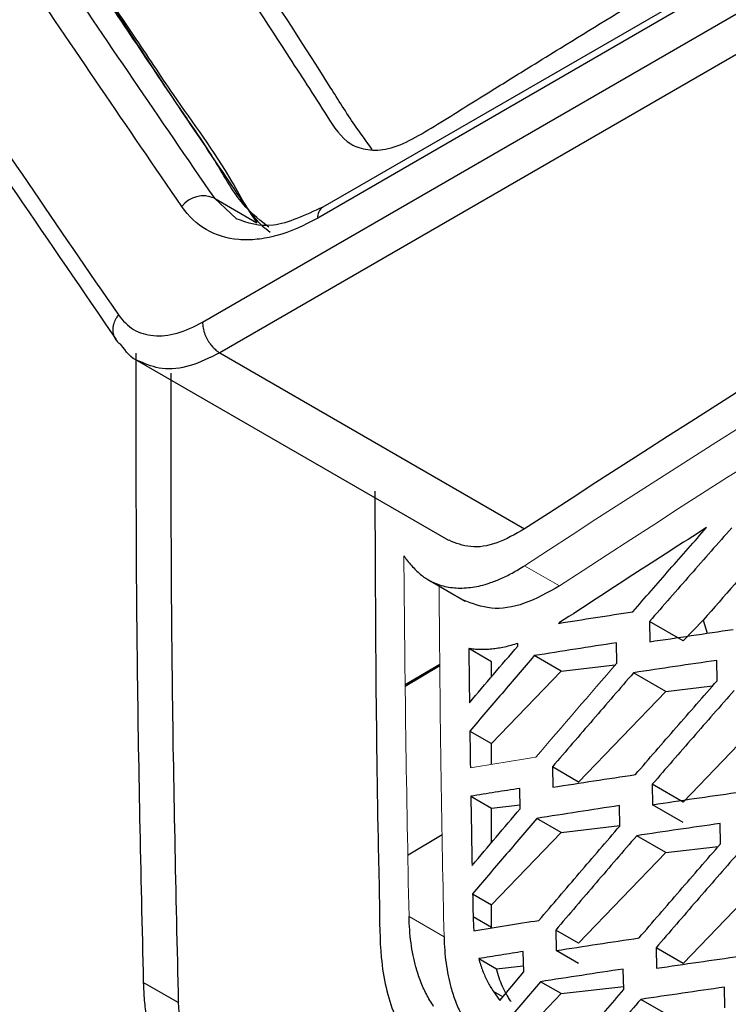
# Model space of a CAD drawing. Header units: millimetres. Extents: x 156812 to 157936, y 112087 to 113571.
# Tile 71 of 204: x 157707 to 157721, y 112369 to 112389. Entities that reach past the tile are written whole.
import ezdxf

# ---------------------------------------------------------------- set-up
doc = ezdxf.new("R2010")
doc.units = ezdxf.units.MM

msp = doc.modelspace()

# ---------------------------------------------------------------- linework, layer by layer
at = {"color": 7, "linetype": 'Continuous', "lineweight": 25}
for p, q in [((157710.341, 112383.031), (157743.136, 112401.963)), ((157740.935, 112401.614), (157712.778, 112385.36)), ((157743.496, 112401.346), (157710.69, 112382.408)), ((157740.831, 112401.393), (157712.675, 112385.139)), ((157710.58, 112385.538), (157711.443, 112385.04)), ((157710.58, 112385.538), (157711.027, 112385.123)), ((157710.69, 112382.408), (157716.871, 112378.84)), ((157709.016, 112382.255), (157715.329, 112378.61)), ((157714.921, 112377.807), (157715.664, 112377.378)), ((157719.402, 112376.966), (157719.408, 112376.555)), ((157720.085, 112376.572), (157719.402, 112376.966)), ((157720.085, 112376.572), (157720.492, 112376.994)), ((157720.492, 112376.994), (157720.572, 112376.727)), ((157716.731, 112376.467), (157716.731, 112376.523)), ((157718.741, 112376.123), (157718.735, 112376.535)), ((157716.198, 112376.152), (157715.739, 112376.417)), ((157714.45, 112375.688), (157715.152, 112376.104)), ((157716.198, 112375.844), (157716.198, 112376.152)), ((157717.611, 112375.96), (157717.066, 112376.274)), ((157720.774, 112375.766), (157720.767, 112376.178)), ((157714.45, 112375.655), (157715.152, 112376.072)), ((157716.198, 112374.492), (157717.611, 112375.96)), ((157717.611, 112375.96), (157718.709, 112376.086)), ((157719.732, 112375.551), (157719.08, 112375.927)), ((157717.964, 112373.714), (157719.732, 112375.551)), ((157719.732, 112375.551), (157720.682, 112375.661)), ((157715.759, 112374.745), (157716.198, 112374.492)), ((157720.085, 112373.306), (157721.371, 112374.642)), ((157716.198, 112374.071), (157716.198, 112374.492)), ((157717.433, 112374.021), (157717.441, 112373.608)), ((157717.964, 112373.714), (157717.433, 112374.021)), ((157716.78, 112373.173), (157716.773, 112373.585)), ((157719.458, 112373.668), (157719.466, 112373.255)), ((157720.085, 112373.306), (157719.458, 112373.668)), ((157715.779, 112373.425), (157716.198, 112373.184)), ((157716.198, 112373.184), (157716.779, 112373.251)), ((157716.198, 112372.488), (157716.198, 112373.184)), ((157718.8, 112372.823), (157718.791, 112373.236)), ((157720.085, 112372.897), (157719.466, 112373.255)), ((157717.611, 112372.693), (157717.118, 112372.978)), ((157717.611, 112372.693), (157718.8, 112372.831)), ((157720.842, 112372.46), (157720.832, 112372.874)), ((157715.199, 112372.642), (157714.506, 112372.231)), ((157716.198, 112371.226), (157717.611, 112372.693)), ((157719.732, 112372.285), (157719.142, 112372.626)), ((157719.732, 112372.285), (157720.796, 112372.408)), ((157717.964, 112370.448), (157719.732, 112372.285)), ((157720.085, 112370.039), (157721.853, 112371.876)), ((157715.816, 112371.446), (157716.198, 112371.226)), ((157716.198, 112370.766), (157716.198, 112371.226)), ((157716.198, 112370.766), (157715.826, 112370.981)), ((157717.501, 112370.715), (157717.511, 112370.301)), ((157717.964, 112370.448), (157717.501, 112370.715)), ((157719.535, 112370.357), (157719.546, 112369.942)), ((157720.085, 112370.039), (157719.535, 112370.357)), ((157715.939, 112370.136), (157716.298, 112369.929)), ((157716.851, 112369.866), (157716.841, 112370.28)), ((157717.964, 112370.04), (157717.511, 112370.301)), ((157716.298, 112369.929), (157716.839, 112369.992)), ((157718.881, 112369.51), (157718.869, 112369.925)), ((157716.365, 112369.291), (157716.851, 112369.866)), ((157709.849, 112369.246), (157709.14, 112369.655)), ((157717.192, 112369.669), (157716.593, 112368.963)), ((157717.611, 112369.427), (157717.192, 112369.669)), ((157717.611, 112369.427), (157718.879, 112369.574)), ((157720.932, 112369.142), (157720.92, 112369.558)), ((157716.239, 112369.472), (157716.365, 112369.291)), ((157716.427, 112369.364), (157716.239, 112369.472)), ((157716.96, 112368.751), (157717.611, 112369.427)), ((157719.732, 112369.019), (157719.225, 112369.312))]:
    msp.add_line(p, q, dxfattribs=at)
at = {"color": 144, "linetype": 'Continuous', "lineweight": 18}
for p, q in [((157717.579, 112377.687), (157716.871, 112378.096)), ((157715.236, 112370.58), (157714.527, 112370.99))]:
    msp.add_line(p, q, dxfattribs=at)
at = {"color": 7, "linetype": 'Continuous', "lineweight": 25}
for centre, radius, start, end in [((157710.354, 112385.047), 0.541, 65.2971, 143.3018), ((157712.921, 112385.158), 0.247, 125.3271, 184.5099)]:
    msp.add_arc(centre, radius, start, end, dxfattribs=at)
for points, knots in [([(157692.16, 112408.199), (157692.152, 112407.42), (157692.137, 112405.861), (157692.122, 112403.518), (157692.114, 112401.171), (157692.113, 112398.82), (157692.119, 112396.465), (157692.132, 112394.106), (157692.152, 112391.743), (157692.178, 112389.377), (157692.212, 112387.006), (157692.268, 112383.692), (157692.371, 112378.931), (157692.514, 112373.939), (157692.66, 112369.693), (157692.745, 112367.439), (157692.806, 112365.95), (157692.829, 112365.319), (157692.856, 112364.823), (157692.891, 112364.462), (157692.94, 112364.115), (157693.025, 112363.661), (157693.165, 112363.118), (157693.35, 112362.615), (157693.524, 112362.239), (157693.666, 112361.972), (157693.823, 112361.718), (157694.008, 112361.459), (157694.215, 112361.183), (157694.433, 112360.889), (157694.651, 112360.595), (157694.869, 112360.302), (157695.087, 112360.009), (157695.304, 112359.716), (157695.522, 112359.424), (157695.739, 112359.132), (157695.957, 112358.84), (157696.174, 112358.548), (157696.391, 112358.257), (157696.608, 112357.966), (157696.825, 112357.676), (157697.041, 112357.385), (157697.258, 112357.095), (157697.474, 112356.806), (157697.691, 112356.516), (157697.907, 112356.227), (157698.123, 112355.939), (157698.339, 112355.65), (157698.554, 112355.362), (157698.77, 112355.074), (157698.985, 112354.787), (157699.201, 112354.5), (157699.416, 112354.213), (157699.717, 112353.812), (157700.105, 112353.295), (157700.581, 112352.663), (157700.939, 112352.182), (157701.183, 112351.866), (157701.308, 112351.718), (157701.458, 112351.555), (157701.637, 112351.382), (157701.923, 112351.141), (157702.307, 112350.881), (157702.969, 112350.557), (157703.88, 112350.331), (157705.071, 112350.365), (157706.114, 112350.639), (157706.851, 112350.957), (157707.274, 112351.173), (157710.694, 112353.147), (157717.589, 112357.128), (157725.5, 112361.694), (157731.33, 112365.059), (157734.707, 112367.009), (157738.096, 112368.965), (157741.496, 112370.927), (157744.908, 112372.898), (157747.292, 112374.269), (157748.643, 112375.054), (157749.062, 112375.325), (157749.784, 112375.854), (157750.783, 112376.762), (157751.891, 112378.059), (157752.706, 112379.285), (157753.279, 112380.323), (157753.602, 112380.992), (157753.838, 112381.536), (157754.002, 112381.941), (157754.156, 112382.358), (157754.31, 112382.816), (157754.473, 112383.314), (157754.643, 112383.831), (157754.808, 112384.329), (157754.967, 112384.81), (157755.12, 112385.273), (157755.268, 112385.718), (157755.506, 112386.438), (157755.841, 112387.443), (157756.274, 112388.742), (157756.714, 112390.054), (157757.158, 112391.378), (157757.609, 112392.714), (157758.065, 112394.062), (157758.527, 112395.423), (157758.995, 112396.795), (157759.467, 112398.179), (157759.827, 112399.217), (157760.059, 112399.906), (157760.161, 112400.241), (157760.256, 112400.574), (157760.342, 112400.905), (157760.42, 112401.235), (157760.489, 112401.563), (157760.549, 112401.889), (157760.601, 112402.214), (157760.644, 112402.537), (157760.682, 112402.885), (157760.711, 112403.256), (157760.728, 112403.642), (157760.731, 112404.028), (157760.718, 112404.447), (157760.698, 112404.911), (157760.678, 112405.412), (157760.634, 112406.486), (157760.551, 112408.655), (157760.415, 112412.554), (157760.261, 112417.791), (157760.138, 112423.344), (157760.057, 112428.576), (157760.01, 112433.303), (157759.992, 112438.014), (157760, 112442.711), (157760.028, 112445.828), (157760.042, 112447.387)], [0, 0, 0, 0, 0.012516, 0.025033, 0.037549, 0.050066, 0.062582, 0.075098, 0.087615, 0.100131, 0.112648, 0.125164, 0.152545, 0.187742, 0.203596, 0.219038, 0.222974, 0.226863, 0.228861, 0.230753, 0.232681, 0.234614, 0.23849, 0.242367, 0.244318, 0.246265, 0.248143, 0.250167, 0.252617, 0.255065, 0.257508, 0.259949, 0.262385, 0.264819, 0.267248, 0.269675, 0.272098, 0.274517, 0.276933, 0.279345, 0.281754, 0.28416, 0.286562, 0.288961, 0.291356, 0.293747, 0.296136, 0.29852, 0.300902, 0.303279, 0.305654, 0.308024, 0.310392, 0.312756, 0.317949, 0.323165, 0.328403, 0.329758, 0.331054, 0.332293, 0.33422, 0.336154, 0.340029, 0.343905, 0.351632, 0.359384, 0.367106, 0.370978, 0.372929, 0.374885, 0.434032, 0.500067, 0.520759, 0.541519, 0.562349, 0.583247, 0.604214, 0.62525, 0.627202, 0.629142, 0.633002, 0.640742, 0.648473, 0.656221, 0.660086, 0.663953, 0.66589, 0.667824, 0.669676, 0.671729, 0.674214, 0.676615, 0.678933, 0.681168, 0.68332, 0.685389, 0.687375, 0.693367, 0.699418, 0.705528, 0.711697, 0.717926, 0.724214, 0.730561, 0.736967, 0.743433, 0.749958, 0.751528, 0.753088, 0.75464, 0.756187, 0.757731, 0.759272, 0.760814, 0.762358, 0.763905, 0.765459, 0.767408, 0.769356, 0.771221, 0.773256, 0.775863, 0.77847, 0.781077, 0.792644, 0.812357, 0.842141, 0.874902, 0.899921, 0.924941, 0.949961, 0.97498, 1, 1, 1, 1]), ([(157711.687, 112384.952), (157711.523, 112385.079), (157711.077, 112385.426), (157710.609, 112386.32), (157709.696, 112387.616), (157707.658, 112390.774), (157705.595, 112393.706), (157703.925, 112396.441), (157703.999, 112397.748), (157704.068, 112399.001), (157704.206, 112401.443), (157704.324, 112403.455), (157704.419, 112405.054)], [0, 0, 0, 0, 0.032344, 0.088098, 0.142848, 0.268841, 0.641398, 0.687916, 0.734332, 0.780255, 0.825328, 1, 1, 1, 1]), ([(157704.419, 112405.054), (157704.28, 112402.703), (157704.108, 112399.801), (157703.922, 112396.16), (157704.764, 112395.182), (157705.439, 112394.083), (157706.39, 112392.671), (157707.249, 112391.367), (157708.043, 112390.177), (157708.497, 112389.498), (157708.929, 112388.851), (157709.343, 112388.237), (157710.002, 112387.241), (157710.784, 112386.226), (157711.327, 112385.141), (157711.657, 112384.896), (157711.712, 112384.855)], [0, 0, 0, 0, 0.259519, 0.320536, 0.388106, 0.452107, 0.512436, 0.641675, 0.683797, 0.723928, 0.762121, 0.798412, 0.832823, 0.936966, 0.989436, 1, 1, 1, 1]), ([(157706.974, 112402.879), (157706.964, 112402.687), (157706.924, 112401.95), (157706.832, 112400.344), (157706.8, 112398.639), (157706.621, 112396.887), (157707.14, 112396.164), (157707.768, 112395.139), (157708.92, 112393.347), (157710.381, 112391.055), (157711.817, 112388.818), (157712.731, 112387.419), (157713.215, 112386.65), (157713.686, 112386.504), (157714.257, 112386.521), (157715.125, 112387.048), (157716.09, 112387.653), (157716.922, 112388.166), (157718.013, 112388.839), (157719.925, 112390.007), (157723.633, 112392.241), (157729.804, 112395.861), (157735.737, 112399.194), (157739.813, 112401.41), (157740.868, 112401.98), (157741.37, 112402.25), (157741.815, 112402.489), (157742.13, 112402.658), (157742.205, 112402.699)], [0, 0, 0, 0, 0.010323, 0.039679, 0.085681, 0.104636, 0.127409, 0.152656, 0.196832, 0.289399, 0.358904, 0.39643, 0.415737, 0.425477, 0.435297, 0.45648, 0.478483, 0.496065, 0.508202, 0.546347, 0.614459, 0.736081, 0.920368, 0.966445, 0.974124, 0.981804, 0.995645, 1, 1, 1, 1]), ([(157693.43, 112362.301), (157693.46, 112362.232), (157693.523, 112362.091), (157693.626, 112361.889), (157693.737, 112361.689), (157693.858, 112361.494), (157693.989, 112361.306), (157694.128, 112361.121), (157694.268, 112360.931), (157694.411, 112360.738), (157694.556, 112360.541), (157694.704, 112360.341), (157694.855, 112360.138), (157695.008, 112359.932), (157695.163, 112359.722), (157695.321, 112359.509), (157695.482, 112359.293), (157695.645, 112359.073), (157695.81, 112358.85), (157695.979, 112358.623), (157696.149, 112358.394), (157696.323, 112358.16), (157696.498, 112357.924), (157696.677, 112357.684), (157696.858, 112357.441), (157697.041, 112357.194), (157697.228, 112356.944), (157697.416, 112356.69), (157697.608, 112356.434), (157697.802, 112356.174), (157697.998, 112355.91), (157698.197, 112355.643), (157698.399, 112355.373), (157698.604, 112355.099), (157698.811, 112354.822), (157699.02, 112354.541), (157699.348, 112354.103), (157699.817, 112353.476), (157700.316, 112352.811), (157700.728, 112352.262), (157701.027, 112351.862), (157701.304, 112351.497), (157701.585, 112351.203), (157701.944, 112350.884), (157702.445, 112350.548), (157703.377, 112350.146), (157704.461, 112350.026), (157705.576, 112350.207), (157706.311, 112350.432), (157706.907, 112350.684), (157707.345, 112350.91), (157707.847, 112351.202), (157708.636, 112351.656), (157709.944, 112352.412), (157711.773, 112353.468), (157714.122, 112354.824), (157716.99, 112356.48), (157720.379, 112358.436), (157724.287, 112360.693), (157727.847, 112362.748), (157730.84, 112364.476), (157733.046, 112365.75), (157735.114, 112366.944), (157737.045, 112368.058), (157738.838, 112369.094), (157740.494, 112370.049), (157742.012, 112370.926), (157743.393, 112371.723), (157744.636, 112372.44), (157745.741, 112373.079), (157746.709, 112373.638), (157747.54, 112374.116), (157748.232, 112374.518), (157748.788, 112374.834), (157749.203, 112375.109), (157749.479, 112375.309), (157749.738, 112375.506), (157750.03, 112375.743), (157750.4, 112376.069), (157750.778, 112376.431), (157751.161, 112376.83), (157751.547, 112377.268), (157751.933, 112377.745), (157752.316, 112378.263), (157752.691, 112378.821), (157753.056, 112379.419), (157753.408, 112380.055), (157753.741, 112380.728), (157754.05, 112381.435), (157754.333, 112382.173), (157754.58, 112382.937), (157754.84, 112383.722), (157755.105, 112384.528), (157755.342, 112385.243), (157755.546, 112385.86), (157755.716, 112386.372), (157755.887, 112386.885), (157756.057, 112387.397), (157756.228, 112387.91), (157756.399, 112388.422), (157756.57, 112388.934), (157756.741, 112389.446), (157756.912, 112389.958), (157757.084, 112390.47), (157757.256, 112390.982), (157757.428, 112391.494), (157757.6, 112392.006), (157757.773, 112392.517), (157757.945, 112393.029), (157758.118, 112393.54), (157758.291, 112394.051), (157758.464, 112394.563), (157758.638, 112395.074), (157758.812, 112395.585), (157758.985, 112396.096), (157759.159, 112396.607), (157759.334, 112397.117), (157759.508, 112397.628), (157759.683, 112398.139), (157759.858, 112398.649), (157760.032, 112399.159), (157760.21, 112399.67), (157760.367, 112400.181), (157760.506, 112400.692), (157760.625, 112401.201), (157760.726, 112401.708), (157760.776, 112402.041), (157760.802, 112402.207)], [0, 0, 0, 0, 0.002709, 0.005471, 0.008285, 0.011152, 0.01407, 0.017042, 0.020066, 0.023142, 0.02627, 0.029451, 0.032684, 0.035969, 0.039306, 0.042696, 0.046137, 0.049632, 0.053178, 0.056777, 0.060427, 0.06413, 0.067886, 0.071693, 0.075553, 0.079465, 0.08343, 0.087446, 0.091515, 0.095636, 0.099809, 0.104034, 0.108312, 0.112642, 0.117024, 0.121458, 0.125945, 0.137812, 0.151146, 0.157446, 0.163746, 0.170045, 0.174788, 0.179533, 0.18897, 0.198935, 0.220351, 0.230743, 0.239435, 0.246426, 0.251714, 0.254876, 0.26416, 0.279568, 0.301099, 0.328753, 0.362529, 0.402428, 0.44845, 0.500594, 0.528187, 0.55416, 0.578513, 0.601247, 0.622362, 0.641857, 0.659732, 0.675988, 0.690624, 0.703641, 0.715039, 0.724817, 0.732976, 0.739515, 0.744434, 0.747736, 0.749417, 0.753797, 0.758364, 0.763116, 0.768055, 0.773179, 0.778487, 0.783982, 0.789663, 0.795532, 0.801588, 0.807831, 0.814259, 0.820873, 0.827675, 0.834664, 0.841839, 0.849201, 0.85377, 0.85834, 0.862909, 0.867478, 0.872048, 0.876617, 0.881186, 0.885756, 0.890325, 0.894895, 0.899465, 0.904034, 0.908604, 0.913174, 0.917744, 0.922313, 0.926883, 0.931453, 0.936023, 0.940593, 0.945163, 0.949734, 0.954304, 0.958874, 0.963444, 0.968015, 0.972585, 0.977155, 0.981725, 0.986294, 0.990863, 0.995432, 1, 1, 1, 1]), ([(157713.782, 112386.529), (157713.662, 112386.692), (157713.364, 112387.096), (157711.793, 112389.618), (157709.929, 112392.336), (157708.224, 112395.214), (157707.604, 112396.015), (157707.378, 112396.652), (157707.541, 112398.76), (157707.607, 112400.549), (157707.666, 112402.127)], [0, 0, 0, 0, 0.0387136, 0.0960775, 0.5549794, 0.6697066, 0.7270704, 0.7556971, 0.7844742, 1, 1, 1, 1]), ([(157704.238, 112395.831), (157704.615, 112395.258), (157705.357, 112394.135), (157706.456, 112392.476), (157707.52, 112390.876), (157708.549, 112389.334), (157709.543, 112387.852), (157710.502, 112386.428), (157711.134, 112385.496), (157711.443, 112385.04)], [0, 0, 0, 0, 0.160365, 0.314892, 0.463583, 0.606437, 0.743457, 0.874644, 1, 1, 1, 1]), ([(157704.088, 112395.128), (157704.617, 112394.336), (157705.147, 112393.544), (157706.216, 112391.953), (157706.753, 112391.156), (157708.376, 112388.758), (157709.471, 112387.153), (157710.58, 112385.538)], [0, 0, 0, 0, 0.25, 0.25, 0.5, 0.5, 1, 1, 1, 1]), ([(157709.921, 112385.37), (157708.812, 112386.986), (157707.717, 112388.594), (157706.094, 112390.994), (157705.557, 112391.792), (157704.488, 112393.385), (157703.958, 112394.178), (157703.429, 112394.97)], [0, 0, 0, 0, 0.5, 0.5, 0.75, 0.75, 1, 1, 1, 1]), ([(157701.429, 112393.815), (157702.014, 112392.938), (157702.601, 112392.06), (157703.786, 112390.296), (157704.383, 112389.412), (157705.584, 112387.638), (157706.188, 112386.749), (157707.405, 112384.966), (157708.019, 112384.072), (157708.635, 112383.176)], [0, 0, 0, 0, 0.25, 0.25, 0.5, 0.5, 0.75, 0.75, 1, 1, 1, 1]), ([(157701.331, 112393.382), (157702.403, 112391.782), (157704.77, 112388.244), (157707.238, 112384.647), (157708.589, 112382.678)], [0, 0, 0, 0, 0.452477, 1, 1, 1, 1]), ([(157712.675, 112385.139), (157712.391, 112384.975), (157712.114, 112384.857), (157711.71, 112384.747), (157711.575, 112384.721), (157711.317, 112384.694), (157711.193, 112384.693), (157710.834, 112384.723), (157710.61, 112384.792), (157710.223, 112385.017), (157710.057, 112385.171), (157709.921, 112385.37)], [0, 0, 0, 0, 0.25, 0.25, 0.375, 0.375, 0.5, 0.5, 0.75, 0.75, 1, 1, 1, 1]), ([(157712.778, 112385.36), (157712.425, 112385.196), (157711.724, 112384.872), (157711.254, 112385.041), (157711.021, 112385.124)], [0, 0, 0, 0, 0.504378, 1, 1, 1, 1]), ([(157708.635, 112383.176), (157708.621, 112383.157), (157708.594, 112383.121), (157708.564, 112383.064), (157708.543, 112383.011), (157708.53, 112382.963), (157708.523, 112382.922), (157708.521, 112382.888), (157708.521, 112382.862), (157708.523, 112382.818), (157708.535, 112382.759), (157708.569, 112382.686), (157708.619, 112382.624), (157708.663, 112382.593), (157708.685, 112382.578)], [0, 0, 0, 0, 0.0908, 0.176099, 0.25415, 0.323588, 0.383442, 0.433093, 0.472197, 0.500593, 0.627415, 0.749556, 0.876419, 1, 1, 1, 1]), ([(157708.635, 112383.176), (157708.725, 112383.06), (157708.826, 112382.955), (157709.062, 112382.809), (157709.197, 112382.77), (157709.498, 112382.744), (157709.656, 112382.759), (157709.99, 112382.855), (157710.166, 112382.935), (157710.341, 112383.031)], [0, 0, 0, 0, 0.25, 0.25, 0.5, 0.5, 0.75, 0.75, 1, 1, 1, 1]), ([(157710.341, 112383.031), (157710.341, 112383.011), (157710.342, 112382.973), (157710.35, 112382.913), (157710.364, 112382.854), (157710.384, 112382.795), (157710.407, 112382.739), (157710.434, 112382.686), (157710.463, 112382.636), (157710.494, 112382.59), (157710.527, 112382.549), (157710.56, 112382.511), (157710.593, 112382.479), (157710.626, 112382.451), (157710.659, 112382.427), (157710.68, 112382.414), (157710.69, 112382.408)], [0, 0, 0, 0, 0.087349, 0.172249, 0.254701, 0.334704, 0.412258, 0.487363, 0.560018, 0.630224, 0.697979, 0.763284, 0.826139, 0.886543, 0.944497, 1, 1, 1, 1]), ([(157709.067, 112382.233), (157709.058, 112382.236), (157708.892, 112382.286), (157708.786, 112382.436), (157708.686, 112382.578)], [0, 0, 0, 0, 0.0547208, 1, 1, 1, 1]), ([(157708.987, 112382.404), (157708.988, 112380.368), (157708.989, 112376.146), (157709.088, 112371.87), (157709.14, 112369.655)], [0, 0, 0, 0, 0.482296, 1, 1, 1, 1]), ([(157710.69, 112382.408), (157710.489, 112382.309), (157710.082, 112382.109), (157709.514, 112382.047), (157709.213, 112382.172), (157709.067, 112382.233)], [0, 0, 0, 0, 0.334461, 0.676478, 1, 1, 1, 1]), ([(157714.097, 112363.692), (157714.515, 112363.965), (157715.35, 112364.512), (157716.614, 112365.327), (157717.884, 112366.138), (157719.161, 112366.945), (157720.447, 112367.748), (157721.739, 112368.547), (157723.039, 112369.342), (157724.346, 112370.133), (157725.661, 112370.919), (157726.983, 112371.702), (157728.313, 112372.48), (157729.969, 112373.439), (157731.957, 112374.574), (157734.288, 112375.88), (157736.638, 112377.173), (157739.009, 112378.452), (157741.401, 112379.719), (157743.812, 112380.974), (157745.436, 112381.8), (157746.249, 112382.213)], [0, 0, 0, 0, 0.041685, 0.083363, 0.125035, 0.166701, 0.208364, 0.250025, 0.291684, 0.333343, 0.375003, 0.416665, 0.458331, 0.500002, 0.57146, 0.642898, 0.714322, 0.785738, 0.857152, 0.928571, 1, 1, 1, 1]), ([(157709.697, 112381.995), (157709.697, 112379.959), (157709.699, 112375.737), (157709.798, 112371.46), (157709.849, 112369.246)], [0, 0, 0, 0, 0.482298, 1, 1, 1, 1]), ([(157713.834, 112379.606), (157713.843, 112377.188), (157713.854, 112374.412), (157713.929, 112371.257), (157713.932, 112370.065), (157714.172, 112368.98), (157714.738, 112368.148), (157715.326, 112367.286), (157715.997, 112366.419), (157716.379, 112365.615), (157716.726, 112365.403), (157716.774, 112365.374)], [0, 0, 0, 0, 0.433701, 0.497677, 0.5638, 0.642979, 0.716627, 0.805954, 0.893982, 0.98552, 1, 1, 1, 1]), ([(157716.871, 112378.84), (157716.681, 112378.733), (157716.3, 112378.519), (157715.765, 112378.439), (157715.479, 112378.554), (157715.338, 112378.61)], [0, 0, 0, 0, 0.336948, 0.674771, 1, 1, 1, 1]), ([(157720.56, 112378.87), (157720.06, 112378.55), (157719.062, 112377.91), (157718.074, 112377.265), (157717.58, 112376.943)], [0, 0, 0, 0, 0.499944, 1, 1, 1, 1]), ([(157719.063, 112377.162), (157719.312, 112377.447), (157719.809, 112378.017), (157720.309, 112378.585), (157720.56, 112378.87)], [0, 0, 0, 0, 0.499963, 1, 1, 1, 1]), ([(157721.068, 112378.862), (157720.789, 112378.547), (157720.232, 112377.916), (157719.679, 112377.283), (157719.402, 112376.966)], [0, 0, 0, 0, 0.500044, 1, 1, 1, 1]), ([(157714.469, 112378.231), (157714.498, 112378.194), (157714.554, 112378.123), (157714.642, 112378.027), (157714.731, 112377.943), (157714.819, 112377.872), (157714.962, 112377.777), (157715.177, 112377.684), (157715.482, 112377.635), (157715.809, 112377.65), (157716.111, 112377.722), (157716.381, 112377.828), (157716.621, 112377.945), (157716.786, 112378.045), (157716.871, 112378.096)], [0, 0, 0, 0, 0.055065, 0.107457, 0.157255, 0.20455, 0.249451, 0.373202, 0.499693, 0.626334, 0.749768, 0.828862, 0.912109, 1, 1, 1, 1]), ([(157717.579, 112377.687), (157717.339, 112377.553), (157716.857, 112377.284), (157716.178, 112377.183), (157715.812, 112377.328), (157715.631, 112377.4)], [0, 0, 0, 0, 0.334721, 0.670368, 1, 1, 1, 1]), ([(157717.557, 112376.928), (157717.807, 112376.968), (157718.308, 112377.046), (157718.811, 112377.124), (157719.063, 112377.162)], [0, 0, 0, 0, 0.499975, 1, 1, 1, 1]), ([(157719.408, 112376.555), (157719.688, 112376.597), (157720.249, 112376.681), (157720.814, 112376.763), (157721.096, 112376.805)], [0, 0, 0, 0, 0.4999534, 1, 1, 1, 1]), ([(157716.731, 112376.523), (157716.685, 112376.508), (157716.594, 112376.479), (157716.461, 112376.446), (157716.331, 112376.422), (157716.205, 112376.406), (157716.083, 112376.397), (157715.965, 112376.396), (157715.85, 112376.402), (157715.776, 112376.412), (157715.739, 112376.417)], [0, 0, 0, 0, 0.130156, 0.259009, 0.386346, 0.511999, 0.635813, 0.758067, 0.879291, 1, 1, 1, 1]), ([(157718.735, 112376.535), (157718.456, 112376.492), (157717.898, 112376.406), (157717.344, 112376.318), (157717.066, 112376.274)], [0, 0, 0, 0, 0.500028, 1, 1, 1, 1]), ([(157715.752, 112375.321), (157715.915, 112375.512), (157716.24, 112375.895), (157716.568, 112376.276), (157716.731, 112376.467)], [0, 0, 0, 0, 0.499977, 1, 1, 1, 1]), ([(157717.066, 112376.274), (157716.848, 112376.019), (157716.411, 112375.51), (157715.977, 112375), (157715.759, 112374.745)], [0, 0, 0, 0, 0.500031, 1, 1, 1, 1]), ([(157720.767, 112376.178), (157720.485, 112376.137), (157719.921, 112376.054), (157719.36, 112375.97), (157719.08, 112375.927)], [0, 0, 0, 0, 0.500044, 1, 1, 1, 1]), ([(157719.08, 112375.927), (157718.805, 112375.61), (157718.254, 112374.975), (157717.707, 112374.339), (157717.433, 112374.021)], [0, 0, 0, 0, 0.500035, 1, 1, 1, 1]), ([(157719.116, 112373.865), (157719.391, 112374.183), (157719.942, 112374.817), (157720.496, 112375.45), (157720.774, 112375.766)], [0, 0, 0, 0, 0.499956, 1, 1, 1, 1]), ([(157721.117, 112375.568), (157720.839, 112375.252), (157720.284, 112374.619), (157719.733, 112373.985), (157719.458, 112373.668)], [0, 0, 0, 0, 0.5000467, 1, 1, 1, 1]), ([(157717.441, 112373.608), (157717.719, 112373.651), (157718.276, 112373.738), (157718.836, 112373.823), (157719.116, 112373.865)], [0, 0, 0, 0, 0.499968, 1, 1, 1, 1]), ([(157716.773, 112373.585), (157716.607, 112373.559), (157716.275, 112373.506), (157715.945, 112373.452), (157715.779, 112373.425)], [0, 0, 0, 0, 0.500018, 1, 1, 1, 1]), ([(157719.466, 112373.255), (157719.747, 112373.297), (157720.31, 112373.38), (157720.876, 112373.461), (157721.159, 112373.502)], [0, 0, 0, 0, 0.4999493, 1, 1, 1, 1]), ([(157715.805, 112372.024), (157715.967, 112372.216), (157716.291, 112372.599), (157716.617, 112372.982), (157716.78, 112373.173)], [0, 0, 0, 0, 0.499975, 1, 1, 1, 1]), ([(157718.791, 112373.236), (157718.511, 112373.194), (157717.952, 112373.109), (157717.396, 112373.021), (157717.118, 112372.978)], [0, 0, 0, 0, 0.500032, 1, 1, 1, 1]), ([(157717.118, 112372.978), (157716.9, 112372.723), (157716.465, 112372.213), (157716.032, 112371.702), (157715.816, 112371.446)], [0, 0, 0, 0, 0.500033, 1, 1, 1, 1]), ([(157717.161, 112370.911), (157717.433, 112371.23), (157717.978, 112371.869), (157718.526, 112372.505), (157718.8, 112372.823)], [0, 0, 0, 0, 0.499962, 1, 1, 1, 1]), ([(157720.832, 112372.874), (157720.55, 112372.833), (157719.984, 112372.752), (157719.422, 112372.668), (157719.142, 112372.626)], [0, 0, 0, 0, 0.500048, 1, 1, 1, 1]), ([(157719.142, 112372.626), (157718.867, 112372.308), (157718.319, 112371.672), (157717.774, 112371.034), (157717.501, 112370.715)], [0, 0, 0, 0, 0.500038, 1, 1, 1, 1]), ([(157719.191, 112370.556), (157719.465, 112370.874), (157720.014, 112371.51), (157720.566, 112372.143), (157720.842, 112372.46)], [0, 0, 0, 0, 0.499953, 1, 1, 1, 1]), ([(157721.188, 112372.261), (157720.911, 112371.944), (157720.359, 112371.31), (157719.81, 112370.675), (157719.535, 112370.357)], [0, 0, 0, 0, 0.5000493, 1, 1, 1, 1]), ([(157715.026, 112369.17), (157715, 112369.21), (157714.949, 112369.289), (157714.879, 112369.415), (157714.815, 112369.546), (157714.758, 112369.682), (157714.708, 112369.823), (157714.656, 112369.994), (157714.607, 112370.204), (157714.565, 112370.453), (157714.537, 112370.716), (157714.53, 112370.898), (157714.527, 112370.99)], [0, 0, 0, 0, 0.086567, 0.171692, 0.255517, 0.338188, 0.419861, 0.500693, 0.623566, 0.750462, 0.874998, 1, 1, 1, 1]), ([(157715.826, 112370.981), (157715.828, 112370.926), (157715.831, 112370.832), (157715.838, 112370.74), (157715.84, 112370.702)], [0, 0, 0, 0, 0.581956, 1, 1, 1, 1]), ([(157715.84, 112370.702), (157716.06, 112370.737), (157716.499, 112370.808), (157716.941, 112370.877), (157717.161, 112370.911)], [0, 0, 0, 0, 0.499973, 1, 1, 1, 1]), ([(157715.236, 112370.58), (157715.24, 112370.489), (157715.246, 112370.305), (157715.275, 112370.042), (157715.317, 112369.792), (157715.378, 112369.531), (157715.466, 112369.266), (157715.586, 112368.998), (157715.685, 112368.841), (157715.735, 112368.76)], [0, 0, 0, 0, 0.125167, 0.250293, 0.377488, 0.500691, 0.662735, 0.828773, 1, 1, 1, 1]), ([(157717.511, 112370.301), (157717.79, 112370.344), (157718.349, 112370.43), (157718.91, 112370.514), (157719.191, 112370.556)], [0, 0, 0, 0, 0.499964, 1, 1, 1, 1]), ([(157703.495, 112370.247), (157703.739, 112369.885), (157704.227, 112369.161), (157704.968, 112368.07), (157705.715, 112366.975), (157706.47, 112365.877), (157707.231, 112364.774), (157708, 112363.668), (157708.775, 112362.558), (157709.556, 112361.445), (157710.083, 112360.7), (157710.346, 112360.327)], [0, 0, 0, 0, 0.111274, 0.222504, 0.333693, 0.44484, 0.555948, 0.667017, 0.778047, 0.889042, 1, 1, 1, 1]), ([(157716.841, 112370.28), (157716.691, 112370.256), (157716.389, 112370.209), (157716.089, 112370.16), (157715.939, 112370.136)], [0, 0, 0, 0, 0.500018, 1, 1, 1, 1]), ([(157715.939, 112370.136), (157715.951, 112370.095), (157715.975, 112370.011), (157716.018, 112369.892), (157716.065, 112369.778), (157716.117, 112369.673), (157716.173, 112369.569), (157716.216, 112369.506), (157716.239, 112369.472)], [0, 0, 0, 0, 0.165842, 0.331587, 0.49829, 0.664359, 0.820402, 1, 1, 1, 1]), ([(157719.546, 112369.942), (157719.828, 112369.984), (157720.392, 112370.066), (157720.96, 112370.147), (157721.243, 112370.187)], [0, 0, 0, 0, 0.499945, 1, 1, 1, 1]), ([(157716.599, 112369.265), (157716.581, 112369.291), (157716.562, 112369.319), (157716.529, 112369.37), (157716.516, 112369.393), (157716.476, 112369.464), (157716.448, 112369.519), (157716.372, 112369.686), (157716.331, 112369.804), (157716.298, 112369.929)], [0, 0, 0, 0, 0.125, 0.125, 0.25, 0.25, 0.5, 0.5, 1, 1, 1, 1]), ([(157718.869, 112369.925), (157718.589, 112369.883), (157718.028, 112369.799), (157717.47, 112369.712), (157717.192, 112369.669)], [0, 0, 0, 0, 0.500036, 1, 1, 1, 1]), ([(157709.14, 112369.655), (157709.142, 112369.594), (157709.146, 112369.471), (157709.159, 112369.291), (157709.178, 112369.116), (157709.201, 112368.945), (157709.231, 112368.779), (157709.265, 112368.617), (157709.293, 112368.513), (157709.306, 112368.462)], [0, 0, 0, 0, 0.1434457, 0.2863613, 0.4289466, 0.5714024, 0.7139297, 0.8567292, 1, 1, 1, 1]), ([(157717.413, 112367.788), (157717.657, 112368.076), (157718.144, 112368.65), (157718.635, 112369.224), (157718.881, 112369.51)], [0, 0, 0, 0, 0.499963, 1, 1, 1, 1]), ([(157720.92, 112369.558), (157720.636, 112369.517), (157720.07, 112369.436), (157719.506, 112369.353), (157719.225, 112369.312)], [0, 0, 0, 0, 0.500052, 1, 1, 1, 1]), ([(157719.225, 112369.312), (157718.96, 112369.003), (157718.432, 112368.386), (157717.906, 112367.768), (157717.644, 112367.459)], [0, 0, 0, 0, 0.500039, 1, 1, 1, 1])]:
    msp.add_open_spline(points, degree=3, knots=knots, dxfattribs=at)
for points in [[(157749.83, 112397.69), (157738.122, 112391.844), (157727.106, 112385.539), (157716.871, 112378.84)], [(157713.868, 112360.087), (157724.101, 112366.835), (157735.114, 112373.19), (157746.809, 112379.095)], [(157721.776, 112378.454), (157721.346, 112377.968), (157720.918, 112377.481), (157720.492, 112376.994)], [(157717.58, 112376.943), (157717.572, 112376.938), (157717.565, 112376.933), (157717.557, 112376.928)], [(157715.739, 112376.417), (157715.743, 112376.052), (157715.747, 112375.687), (157715.752, 112375.321)], [(157715.759, 112374.745), (157715.763, 112374.498), (157715.766, 112374.25), (157715.77, 112374.002)], [(157715.779, 112373.425), (157715.787, 112372.959), (157715.796, 112372.492), (157715.805, 112372.024)], [(157715.816, 112371.446), (157715.819, 112371.291), (157715.823, 112371.136), (157715.826, 112370.981)], [(157709.849, 112369.246), (157709.856, 112368.99), (157709.897, 112368.56), (157710.013, 112368.021), (157710.183, 112367.545), (157710.343, 112367.253), (157710.442, 112367.11)]]:
    msp.add_open_spline(points, degree=3, dxfattribs=at)
at = {"color": 144, "linetype": 'Continuous', "lineweight": 18}
for points in [[(157716.871, 112378.096), (157727.11, 112384.8), (157738.132, 112391.11), (157749.846, 112396.96)], [(157750.555, 112396.55), (157738.839, 112390.702), (157727.817, 112384.393), (157717.579, 112377.687)], [(157714.423, 112378.298), (157714.439, 112378.276), (157714.454, 112378.253), (157714.469, 112378.231)], [(157714.527, 112370.99), (157714.474, 112373.436), (157714.44, 112375.872), (157714.423, 112378.298)], [(157718.741, 112376.123), (157718.19, 112375.489), (157717.642, 112374.853), (157717.096, 112374.215)], [(157717.096, 112374.215), (157716.653, 112374.145), (157716.211, 112374.074), (157715.77, 112374.002)]]:
    msp.add_open_spline(points, degree=3, dxfattribs=at)
msp.add_open_spline([(157715.135, 112377.666), (157715.146, 112376.38), (157715.167, 112374.025), (157715.215, 112371.656), (157715.236, 112370.58)], degree=3, knots=[0, 0, 0, 0, 0.546135, 1, 1, 1, 1], dxfattribs=at)

doc.saveas('drawing.dxf')
